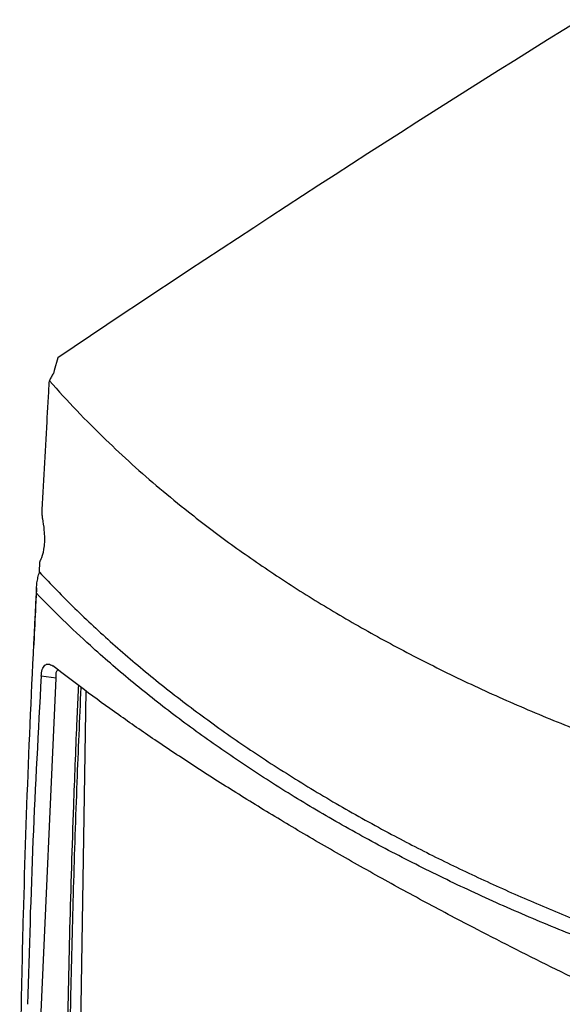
# Model space of a CAD drawing. Header units: millimetres. Extents: x -0.66 to 0.91, y -0.4 to 0.64.
# Tile 169 of 171: x 0.58 to 0.69, y 0.4 to 0.6. Entities that reach past the tile are written whole.
import ezdxf

# ---------------------------------------------------------------- set-up
doc = ezdxf.new("R2010")
doc.units = ezdxf.units.MM
doc.layers.add('FORMAT', color=7, linetype='Continuous')

msp = doc.modelspace()

# ---------------------------------------------------------------- linework, layer by layer
at = {"layer": 'FORMAT', "color": 7, "linetype": 'Continuous', "lineweight": 25}
for p, q in [((0.58704, 0.53032), (0.5863, 0.52773)), ((0.5863, 0.52773), (0.58612, 0.5271)), ((0.58324, 0.48639), (0.58334, 0.48849)), ((0.5828, 0.37905), (0.58666, 0.4647)), ((0.58665, 0.4647), (0.58361, 0.46508)), ((0.59273, 0.46207), (0.59146, 0.38128))]:
    msp.add_line(p, q, dxfattribs=at)
msp.add_ellipse((0.73842, -2.10734), major_axis=(1.63083, 2.92448), ratio=0.567218, start_param=0.795983, end_param=0.842008, dxfattribs=at)
for points, knots in [([(0.58612, 0.5271), (0.58604, 0.52698), (0.58588, 0.52674), (0.58566, 0.52636), (0.58546, 0.52598), (0.58535, 0.52571), (0.5853, 0.52558)], [0, 0, 0, 0, 0.24301, 0.486438, 0.742971, 1, 1, 1, 1]), ([(0.58378, 0.49801), (0.58411, 0.5044), (0.58451, 0.51222), (0.58501, 0.52076), (0.58515, 0.52325), (0.58523, 0.5245), (0.58527, 0.52512), (0.58528, 0.52541), (0.58529, 0.52553), (0.58529, 0.52557), (0.5853, 0.52558)], [0, 0, 0, 0, 0.696862, 0.85131, 0.928534, 0.967146, 0.986452, 0.996105, 0.998518, 1, 1, 1, 1]), ([(0.5853, 0.52558), (0.58714, 0.52354), (0.59083, 0.51945), (0.59824, 0.51205), (0.60589, 0.50514), (0.61457, 0.49804), (0.6225, 0.49204), (0.63178, 0.48561), (0.64154, 0.47942), (0.65179, 0.47349), (0.66253, 0.4678), (0.67378, 0.46236), (0.68549, 0.45722), (0.69887, 0.4519), (0.71397, 0.44651), (0.72537, 0.44312), (0.73108, 0.44142)], [0, 0, 0, 0, 0.05586, 0.11172, 0.207832, 0.255994, 0.324645, 0.393297, 0.462427, 0.531557, 0.601339, 0.671876, 0.742801, 0.813858, 0.906837, 1, 1, 1, 1]), ([(0.58385, 0.49739), (0.58398, 0.4966), (0.5843, 0.49461), (0.5843, 0.49169), (0.58387, 0.48977), (0.58351, 0.489), (0.58344, 0.48885)], [0, 0, 0, 0, 0.234357, 0.584376, 0.921299, 1, 1, 1, 1]), ([(0.58378, 0.49801), (0.58378, 0.49796), (0.58378, 0.49787), (0.5838, 0.49773), (0.58382, 0.49756), (0.58384, 0.49745), (0.58385, 0.49739)], [0, 0, 0, 0, 0.226466, 0.459176, 0.728391, 1, 1, 1, 1]), ([(0.58344, 0.48885), (0.58342, 0.48881), (0.58338, 0.48873), (0.58335, 0.48862), (0.58334, 0.48853), (0.58334, 0.48851), (0.58334, 0.48849)], [0, 0, 0, 0, 0.406855, 0.82448, 0.912014, 1, 1, 1, 1]), ([(0.58262, 0.48207), (0.58262, 0.48242), (0.58262, 0.48311), (0.58274, 0.48418), (0.58293, 0.48528), (0.58314, 0.48602), (0.58324, 0.48639)], [0, 0, 0, 0, 0.247317, 0.49556, 0.747143, 1, 1, 1, 1]), ([(0.58324, 0.48639), (0.58562, 0.48391), (0.59038, 0.47894), (0.5982, 0.47171), (0.60651, 0.46464), (0.61534, 0.45778), (0.62464, 0.45114), (0.63439, 0.44475), (0.64463, 0.43857), (0.65484, 0.4329), (0.66496, 0.42771), (0.67487, 0.42298), (0.68505, 0.41847), (0.69546, 0.41419), (0.70611, 0.41014), (0.71696, 0.40632), (0.72437, 0.40396), (0.72807, 0.40278)], [0, 0, 0, 0, 0.070913, 0.141948, 0.213167, 0.284634, 0.355608, 0.426582, 0.497801, 0.569268, 0.631229, 0.693191, 0.754861, 0.816531, 0.877746, 0.93896, 1, 1, 1, 1]), ([(0.57921, 0.37275), (0.57929, 0.37997), (0.57946, 0.39441), (0.58004, 0.41982), (0.58099, 0.44899), (0.58208, 0.47105), (0.58262, 0.48207)], [0, 0, 0, 0, 0.200319, 0.400661, 0.700293, 1, 1, 1, 1]), ([(0.58265, 0.48317), (0.58257, 0.4816), (0.58236, 0.47752), (0.58217, 0.47343), (0.58205, 0.47091)], [0, 0, 0, 0, 0.385052, 1, 1, 1, 1]), ([(0.72275, 0.40118), (0.71844, 0.4026), (0.70983, 0.40545), (0.69728, 0.41011), (0.68502, 0.41506), (0.67313, 0.42029), (0.66166, 0.4258), (0.65059, 0.43157), (0.63992, 0.43761), (0.6297, 0.4439), (0.61996, 0.45042), (0.6107, 0.45715), (0.6019, 0.46412), (0.59437, 0.47065), (0.58796, 0.47664), (0.5844, 0.48026), (0.58262, 0.48207)], [0, 0, 0, 0, 0.0740145, 0.1481561, 0.2226839, 0.2973414, 0.3713557, 0.4454971, 0.5200246, 0.594682, 0.6686963, 0.7428377, 0.8173652, 0.8920226, 0.9459867, 1, 1, 1, 1]), ([(0.58361, 0.46508), (0.58366, 0.46556), (0.58378, 0.46652), (0.58432, 0.46739), (0.58508, 0.46771), (0.58568, 0.46736), (0.58599, 0.46718)], [0, 0, 0, 0, 0.2538439, 0.5081568, 0.7495754, 1, 1, 1, 1]), ([(0.71532, 0.39252), (0.71212, 0.394), (0.7032, 0.39812), (0.68896, 0.405), (0.67457, 0.41228), (0.66234, 0.41874), (0.6521, 0.42435), (0.64217, 0.42998), (0.63261, 0.43562), (0.62353, 0.44118), (0.61494, 0.44665), (0.60694, 0.45196), (0.59944, 0.45717), (0.59245, 0.46223), (0.58812, 0.46555), (0.58599, 0.46718)], [0, 0, 0, 0, 0.060981, 0.170042, 0.279498, 0.353543, 0.427715, 0.502274, 0.576962, 0.651221, 0.723184, 0.795147, 0.864073, 0.932999, 1, 1, 1, 1]), ([(0.58665, 0.46485), (0.58664, 0.46532), (0.58664, 0.46597), (0.58692, 0.46632), (0.58699, 0.46642)], [0, 0, 0, 0, 0.730152, 1, 1, 1, 1]), ([(0.58361, 0.46508), (0.583, 0.45384), (0.58178, 0.43137), (0.58114, 0.40904), (0.58082, 0.39787)], [0, 0, 0, 0, 0.499939, 1, 1, 1, 1]), ([(0.58665, 0.4647), (0.58665, 0.46473), (0.58665, 0.46478), (0.58665, 0.46483), (0.58665, 0.46485)], [0, 0, 0, 0, 0.499863, 1, 1, 1, 1]), ([(0.59122, 0.46321), (0.59116, 0.4619), (0.59104, 0.45929), (0.59068, 0.45105), (0.59008, 0.43571), (0.58939, 0.41337), (0.589, 0.39424), (0.58884, 0.38287), (0.58881, 0.3798), (0.5888, 0.3792)], [0, 0, 0, 0, 0.046328, 0.09244, 0.292078, 0.590763, 0.889491, 0.978233, 1, 1, 1, 1]), ([(0.5894, 0.38038), (0.58949, 0.38693), (0.58969, 0.40065), (0.59023, 0.42166), (0.59091, 0.44256), (0.59151, 0.45631), (0.5918, 0.46277)], [0, 0, 0, 0, 0.240456, 0.503449, 0.766528, 1, 1, 1, 1])]:
    msp.add_open_spline(points, degree=3, knots=knots, dxfattribs=at)

doc.saveas('drawing.dxf')
